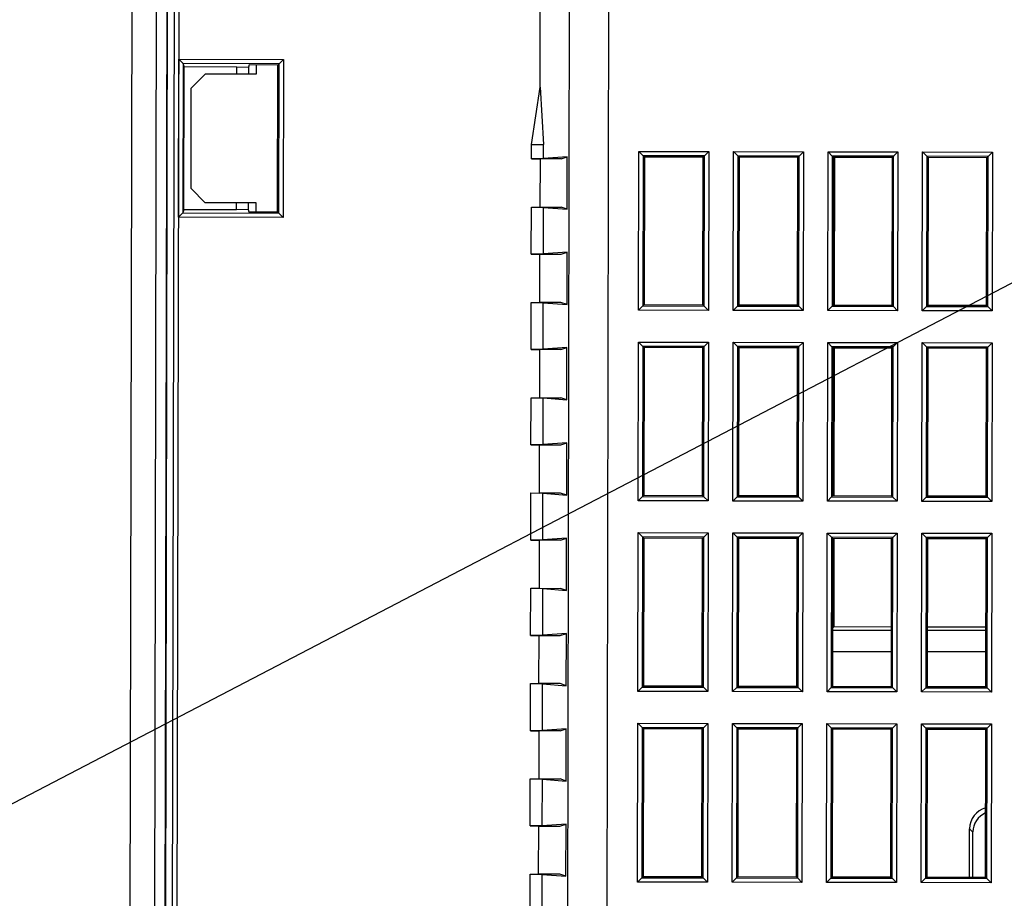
# Model space of a CAD drawing. Header units: millimetres. Extents: x 40090 to 187415, y -53271 to 40260.
# Tile 255 of 256: x 126853 to 126922, y 16763 to 16824. Entities that reach past the tile are written whole.
import ezdxf

# ---------------------------------------------------------------- set-up
doc = ezdxf.new("R2010")
doc.units = ezdxf.units.MM
for name, color, linetype in [('AVM_nárokLAN', 30, 'Continuous'), ('AVM_projektor', 6, 'Continuous'), ('AVM_sp_230VAC', 170, 'Continuous')]:
    doc.layers.add(name, color=color, linetype=linetype)
doc.styles.add('AVM', font='arial.ttf')
doc.dimstyles.new('AVM-1_50', dxfattribs={"dimscale": 40, "dimtxt": 2.5, "dimasz": 2.5, "dimexe": 1.25, "dimexo": 0.625, "dimtad": 1, "dimdec": 0, "dimrnd": 1, "dimtxsty": 'AVM', "dimcen": 2.5, "dimclrd": 256, "dimclre": 256, "dimclrt": 256, "dimadec": 0, "dimazin": 0, "dimtfac": 1, "dimtdec": 0, "dimtmove": 0, "dimatfit": 3, "dimfxl": 0, "dimarcsym": 0})

# ---------------------------------------------------------------- blocks, each defined once
blk = doc.blocks.new('PT-FW430-bottom')
for p, q in [((-131.44, 60.107), (-131.14, 59.807)), ((-131.44, 60.107), (-120.36, 60.107)), ((-131.44, 55.227), (-131.44, 60.107)), ((-131.14, 59.807), (-131.05, 59.717)), ((-120.659, 59.807), (-131.14, 59.807)), ((-131.14, 59.807), (-131.14, 55.526)), ((-120.659, 59.807), (-120.75, 59.717)), ((-120.36, 60.107), (-120.659, 59.807)), ((-120.659, 55.526), (-120.659, 59.807)), ((-120.36, 60.107), (-120.36, 55.227)), ((-118.14, 60.107), (-117.84, 59.807)), ((-118.14, 60.107), (-107.06, 60.107)), ((-118.14, 55.227), (-118.14, 60.107)), ((-117.84, 59.807), (-117.75, 59.717)), ((-107.359, 59.807), (-117.84, 59.807)), ((-117.84, 59.807), (-117.84, 55.526)), ((-107.359, 59.807), (-107.45, 59.717)), ((-107.06, 60.107), (-107.359, 59.807)), ((-107.359, 55.526), (-107.359, 59.807)), ((-107.06, 60.107), (-107.06, 55.227)), ((-104.84, 60.107), (-104.54, 59.807)), ((-104.84, 60.107), (-93.76, 60.107)), ((-104.84, 55.227), (-104.84, 60.107)), ((-104.54, 59.807), (-104.45, 59.717)), ((-94.059, 59.807), (-104.54, 59.807)), ((-104.54, 59.807), (-104.54, 55.526)), ((-94.059, 59.807), (-94.15, 59.717)), ((-93.76, 60.107), (-94.059, 59.807)), ((-94.059, 55.526), (-94.059, 59.807)), ((-93.76, 60.107), (-93.76, 55.227)), ((-91.54, 60.107), (-91.24, 59.807)), ((-91.54, 60.107), (-80.46, 60.107)), ((-91.54, 55.227), (-91.54, 60.107)), ((-91.24, 59.807), (-91.15, 59.717)), ((-91.24, 59.807), (-91.24, 55.526)), ((-80.759, 59.807), (-91.24, 59.807)), ((-80.759, 59.807), (-80.85, 59.717)), ((-80.46, 60.107), (-80.759, 59.807)), ((-80.759, 55.526), (-80.759, 59.807)), ((-80.46, 60.107), (-80.46, 55.227)), ((-131.05, 59.717), (-131.05, 55.617)), ((-120.75, 59.717), (-131.05, 59.717)), ((-120.75, 55.617), (-120.75, 59.717)), ((-107.45, 59.717), (-117.75, 59.717)), ((-117.75, 59.717), (-117.75, 55.617)), ((-107.45, 55.617), (-107.45, 59.717)), ((-104.45, 59.717), (-104.45, 55.617)), ((-94.15, 59.717), (-104.45, 59.717)), ((-98.306, 55.617), (-98.306, 59.717)), ((-98.063, 55.617), (-98.071, 59.717)), ((-96.57, 59.716), (-96.563, 55.617)), ((-94.15, 55.617), (-94.15, 59.717)), ((-80.85, 59.717), (-91.15, 59.717)), ((-91.15, 59.717), (-91.15, 55.617)), ((-80.85, 55.617), (-80.85, 59.717)), ((-83.997, 58.825), (-84.223, 58.599)), ((-80.849, 58.599), (-84.223, 58.599)), ((-80.85, 58.825), (-83.997, 58.825)), ((-131.14, 55.526), (-131.44, 55.227)), ((-120.36, 55.227), (-131.44, 55.227)), ((-131.14, 55.526), (-131.05, 55.617)), ((-131.14, 55.526), (-120.659, 55.526)), ((-131.05, 55.617), (-120.75, 55.617)), ((-120.659, 55.526), (-120.75, 55.617)), ((-120.659, 55.526), (-120.36, 55.227)), ((-117.84, 55.526), (-118.14, 55.227)), ((-107.06, 55.227), (-118.14, 55.227)), ((-117.84, 55.526), (-117.75, 55.617)), ((-117.84, 55.526), (-107.359, 55.526)), ((-117.75, 55.617), (-107.45, 55.617)), ((-107.359, 55.526), (-107.45, 55.617)), ((-107.359, 55.526), (-107.06, 55.227)), ((-104.54, 55.526), (-104.84, 55.227)), ((-93.76, 55.227), (-104.84, 55.227)), ((-104.54, 55.526), (-104.45, 55.617)), ((-104.54, 55.526), (-94.059, 55.526)), ((-104.45, 55.617), (-94.15, 55.617)), ((-94.059, 55.526), (-94.15, 55.617)), ((-94.059, 55.526), (-93.76, 55.227)), ((-91.24, 55.526), (-91.54, 55.227)), ((-80.46, 55.227), (-91.54, 55.227)), ((-91.24, 55.526), (-91.15, 55.617)), ((-91.24, 55.526), (-80.759, 55.526)), ((-91.15, 55.617), (-80.85, 55.617)), ((-80.759, 55.526), (-80.85, 55.617)), ((-80.759, 55.526), (-80.46, 55.227)), ((-131.44, 53.507), (-131.14, 53.207)), ((-131.44, 53.507), (-120.36, 53.507)), ((-131.44, 48.627), (-131.44, 53.507)), ((-131.14, 53.207), (-131.05, 53.117)), ((-131.14, 53.207), (-131.14, 48.926)), ((-120.659, 53.207), (-131.14, 53.207)), ((-131.05, 53.117), (-131.05, 49.017)), ((-120.75, 53.117), (-131.05, 53.117)), ((-120.659, 53.207), (-120.75, 53.117)), ((-120.75, 49.017), (-120.75, 53.117)), ((-120.36, 53.507), (-120.659, 53.207)), ((-120.659, 48.926), (-120.659, 53.207)), ((-120.36, 53.507), (-120.36, 48.627)), ((-118.14, 53.507), (-117.84, 53.207)), ((-118.14, 53.507), (-107.06, 53.507)), ((-118.14, 48.627), (-118.14, 53.507)), ((-117.84, 53.207), (-117.75, 53.117)), ((-107.359, 53.207), (-117.84, 53.207)), ((-117.84, 53.207), (-117.84, 48.926)), ((-107.45, 53.117), (-117.75, 53.117)), ((-117.75, 53.117), (-117.75, 49.017)), ((-107.359, 53.207), (-107.45, 53.117)), ((-107.45, 49.017), (-107.45, 53.117)), ((-107.06, 53.507), (-107.359, 53.207)), ((-107.359, 48.926), (-107.359, 53.207)), ((-107.06, 53.507), (-107.06, 48.627)), ((-104.84, 53.507), (-104.54, 53.207)), ((-104.84, 53.507), (-93.76, 53.507)), ((-104.84, 48.627), (-104.84, 53.507)), ((-104.54, 53.207), (-104.45, 53.117)), ((-104.54, 53.207), (-104.54, 48.926)), ((-94.059, 53.207), (-104.54, 53.207)), ((-94.15, 53.117), (-104.45, 53.117)), ((-104.45, 53.117), (-104.45, 49.017)), ((-98.306, 49.107), (-98.306, 53.117)), ((-98.051, 49.017), (-98.058, 53.117)), ((-96.558, 53.117), (-96.551, 49.017)), ((-94.059, 53.207), (-94.15, 53.117)), ((-94.15, 49.017), (-94.15, 53.117)), ((-93.76, 53.507), (-94.059, 53.207)), ((-94.059, 48.926), (-94.059, 53.207)), ((-93.76, 53.507), (-93.76, 48.627)), ((-91.54, 53.507), (-91.24, 53.207)), ((-91.54, 53.507), (-80.46, 53.507)), ((-91.54, 48.627), (-91.54, 53.507)), ((-91.24, 53.207), (-91.15, 53.117)), ((-91.24, 53.207), (-91.24, 48.926)), ((-80.759, 53.207), (-91.24, 53.207)), ((-91.15, 53.117), (-91.15, 49.017)), ((-80.85, 53.117), (-91.15, 53.117)), ((-80.759, 53.207), (-80.85, 53.117)), ((-80.85, 49.017), (-80.85, 53.117)), ((-80.46, 53.507), (-80.759, 53.207)), ((-80.759, 48.926), (-80.759, 53.207)), ((-80.46, 53.507), (-80.46, 48.627)), ((-131.14, 48.926), (-131.44, 48.627)), ((-131.14, 48.926), (-131.05, 49.017)), ((-131.14, 48.926), (-120.659, 48.926)), ((-120.75, 49.107), (-131.05, 49.107)), ((-131.05, 49.017), (-120.75, 49.017)), ((-120.659, 48.926), (-120.75, 49.017)), ((-120.659, 48.926), (-120.36, 48.627)), ((-117.84, 48.926), (-118.14, 48.627)), ((-117.84, 48.926), (-117.75, 49.017)), ((-117.84, 48.926), (-107.359, 48.926)), ((-107.45, 49.107), (-117.75, 49.107)), ((-117.75, 49.017), (-107.45, 49.017)), ((-107.359, 48.926), (-107.45, 49.017)), ((-107.359, 48.926), (-107.06, 48.627)), ((-104.54, 48.926), (-104.84, 48.627)), ((-104.54, 48.926), (-104.45, 49.017)), ((-104.54, 48.926), (-94.059, 48.926)), ((-98.306, 49.107), (-104.451, 49.107)), ((-104.45, 49.017), (-94.15, 49.017)), ((-98.215, 49.017), (-98.306, 49.107)), ((-94.059, 48.926), (-94.15, 49.017)), ((-94.059, 48.926), (-93.76, 48.627)), ((-91.24, 48.926), (-91.54, 48.627)), ((-91.24, 48.926), (-91.15, 49.017)), ((-91.24, 48.926), (-80.759, 48.926)), ((-91.15, 49.017), (-80.85, 49.017)), ((-80.759, 48.926), (-80.85, 49.017)), ((-80.759, 48.926), (-80.46, 48.627)), ((-120.36, 48.627), (-131.44, 48.627)), ((-107.06, 48.627), (-118.14, 48.627)), ((-93.76, 48.627), (-104.84, 48.627)), ((-80.46, 48.627), (-91.54, 48.627)), ((-131.44, 46.907), (-131.14, 46.607)), ((-131.44, 46.907), (-120.36, 46.907)), ((-131.44, 42.027), (-131.44, 46.907)), ((-120.36, 46.907), (-120.659, 46.607)), ((-120.36, 46.907), (-120.36, 42.027)), ((-118.14, 46.907), (-117.84, 46.607)), ((-118.14, 46.907), (-107.06, 46.907)), ((-118.14, 42.027), (-118.14, 46.907)), ((-107.06, 46.907), (-107.359, 46.607)), ((-107.06, 46.907), (-107.06, 42.027)), ((-104.84, 46.907), (-104.54, 46.607)), ((-104.84, 46.907), (-93.76, 46.907)), ((-104.84, 42.027), (-104.84, 46.907)), ((-93.76, 46.907), (-94.059, 46.607)), ((-93.76, 46.907), (-93.76, 42.027)), ((-91.54, 46.907), (-91.24, 46.607)), ((-91.54, 46.907), (-80.46, 46.907)), ((-91.54, 42.027), (-91.54, 46.907)), ((-80.46, 46.907), (-80.759, 46.607)), ((-80.46, 46.907), (-80.46, 42.027)), ((-131.14, 46.607), (-131.05, 46.517)), ((-120.659, 46.607), (-131.14, 46.607)), ((-131.14, 46.607), (-131.14, 42.326)), ((-131.05, 46.517), (-131.05, 42.417)), ((-120.75, 46.517), (-131.05, 46.517)), ((-120.659, 46.607), (-120.75, 46.517)), ((-120.75, 42.417), (-120.75, 46.517)), ((-120.659, 42.326), (-120.659, 46.607)), ((-117.84, 46.607), (-117.75, 46.517)), ((-107.359, 46.607), (-117.84, 46.607)), ((-117.84, 46.607), (-117.84, 42.326)), ((-107.45, 46.517), (-117.75, 46.517)), ((-117.75, 46.517), (-117.75, 42.417)), ((-107.359, 46.607), (-107.45, 46.517)), ((-107.45, 42.417), (-107.45, 46.517)), ((-107.359, 42.326), (-107.359, 46.607)), ((-104.54, 46.607), (-104.45, 46.517)), ((-104.54, 46.607), (-104.54, 42.326)), ((-94.059, 46.607), (-104.54, 46.607)), ((-104.45, 46.517), (-104.45, 42.417)), ((-94.15, 46.517), (-104.45, 46.517)), ((-94.059, 46.607), (-94.15, 46.517)), ((-94.15, 42.417), (-94.15, 46.517)), ((-94.059, 42.326), (-94.059, 46.607)), ((-91.24, 46.607), (-91.15, 46.517)), ((-80.759, 46.607), (-91.24, 46.607)), ((-91.24, 46.607), (-91.24, 42.326)), ((-80.85, 46.517), (-91.15, 46.517)), ((-91.15, 46.517), (-91.15, 42.417)), ((-80.759, 46.607), (-80.85, 46.517)), ((-80.85, 42.417), (-80.85, 46.517)), ((-80.759, 42.326), (-80.759, 46.607)), ((-131.14, 42.326), (-131.44, 42.027)), ((-120.36, 42.027), (-131.44, 42.027)), ((-131.14, 42.326), (-131.05, 42.417)), ((-131.14, 42.326), (-120.659, 42.326)), ((-131.05, 42.417), (-120.75, 42.417)), ((-120.659, 42.326), (-120.75, 42.417)), ((-120.659, 42.326), (-120.36, 42.027)), ((-117.84, 42.326), (-118.14, 42.027)), ((-107.06, 42.027), (-118.14, 42.027)), ((-117.84, 42.326), (-117.75, 42.417)), ((-117.84, 42.326), (-107.359, 42.326)), ((-117.75, 42.417), (-107.45, 42.417)), ((-107.359, 42.326), (-107.45, 42.417)), ((-107.359, 42.326), (-107.06, 42.027)), ((-104.54, 42.326), (-104.84, 42.027)), ((-93.76, 42.027), (-104.84, 42.027)), ((-104.54, 42.326), (-104.45, 42.417)), ((-104.54, 42.326), (-94.059, 42.326)), ((-104.45, 42.417), (-94.15, 42.417)), ((-94.059, 42.326), (-94.15, 42.417)), ((-94.059, 42.326), (-93.76, 42.027)), ((-91.24, 42.326), (-91.54, 42.027)), ((-80.46, 42.027), (-91.54, 42.027)), ((-91.24, 42.326), (-91.15, 42.417)), ((-91.24, 42.326), (-80.759, 42.326)), ((-91.15, 42.417), (-80.85, 42.417)), ((-80.759, 42.326), (-80.85, 42.417)), ((-80.759, 42.326), (-80.46, 42.027)), ((-131.44, 40.307), (-131.14, 40.007)), ((-131.44, 40.307), (-120.36, 40.307)), ((-131.44, 35.427), (-131.44, 40.307)), ((-131.14, 40.007), (-131.05, 39.917)), ((-120.659, 40.007), (-131.14, 40.007)), ((-131.14, 40.007), (-131.14, 35.726)), ((-120.75, 39.917), (-131.05, 39.917)), ((-131.05, 39.917), (-131.05, 35.817)), ((-120.659, 40.007), (-120.75, 39.917)), ((-120.75, 35.817), (-120.75, 39.917)), ((-120.36, 40.307), (-120.659, 40.007)), ((-120.659, 35.726), (-120.659, 40.007)), ((-120.36, 40.307), (-120.36, 35.427)), ((-118.14, 40.307), (-117.84, 40.007)), ((-118.14, 40.307), (-107.06, 40.307)), ((-118.14, 35.427), (-118.14, 40.307)), ((-117.84, 40.007), (-117.75, 39.917)), ((-107.359, 40.007), (-117.84, 40.007)), ((-117.84, 40.007), (-117.84, 35.726)), ((-107.45, 39.917), (-117.75, 39.917)), ((-117.75, 39.917), (-117.75, 35.817)), ((-107.359, 40.007), (-107.45, 39.917)), ((-107.45, 35.817), (-107.45, 39.917)), ((-107.06, 40.307), (-107.359, 40.007)), ((-107.359, 35.726), (-107.359, 40.007)), ((-107.06, 40.307), (-107.06, 35.427)), ((-104.84, 40.307), (-104.54, 40.007)), ((-104.84, 40.307), (-93.76, 40.307)), ((-104.84, 35.427), (-104.84, 40.307)), ((-104.54, 40.007), (-104.45, 39.917)), ((-94.059, 40.007), (-104.54, 40.007)), ((-104.54, 40.007), (-104.54, 35.726)), ((-104.45, 39.917), (-104.45, 35.817)), ((-94.15, 39.917), (-104.45, 39.917)), ((-94.059, 40.007), (-94.15, 39.917)), ((-94.15, 35.817), (-94.15, 39.917)), ((-93.76, 40.307), (-94.059, 40.007)), ((-94.059, 35.726), (-94.059, 40.007)), ((-93.76, 40.307), (-93.76, 35.427)), ((-91.24, 40.007), (-91.54, 40.307)), ((-91.54, 35.427), (-91.54, 40.307)), ((-91.54, 40.307), (-80.46, 40.307)), ((-91.24, 40.007), (-91.15, 39.917)), ((-91.24, 40.007), (-91.24, 35.726)), ((-80.759, 40.007), (-91.24, 40.007)), ((-80.85, 39.917), (-91.15, 39.917)), ((-91.15, 39.917), (-91.15, 35.817)), ((-80.759, 40.007), (-80.85, 39.917)), ((-80.85, 35.817), (-80.85, 39.917)), ((-80.46, 40.307), (-80.759, 40.007)), ((-80.759, 35.726), (-80.759, 40.007)), ((-80.46, 40.307), (-80.46, 35.427)), ((-131.14, 35.726), (-131.05, 35.817)), ((-131.05, 35.817), (-120.75, 35.817)), ((-120.659, 35.726), (-120.75, 35.817)), ((-117.84, 35.726), (-117.75, 35.817)), ((-117.75, 35.817), (-107.45, 35.817)), ((-107.359, 35.726), (-107.45, 35.817)), ((-104.54, 35.726), (-104.45, 35.817)), ((-104.45, 35.817), (-94.15, 35.817)), ((-94.059, 35.726), (-94.15, 35.817)), ((-91.24, 35.726), (-91.15, 35.817)), ((-91.15, 35.817), (-80.85, 35.817)), ((-80.759, 35.726), (-80.85, 35.817)), ((-131.14, 35.726), (-131.44, 35.427)), ((-120.36, 35.427), (-131.44, 35.427)), ((-131.14, 35.726), (-120.659, 35.726)), ((-120.659, 35.726), (-120.36, 35.427)), ((-117.84, 35.726), (-118.14, 35.427)), ((-107.06, 35.427), (-118.14, 35.427)), ((-117.84, 35.726), (-107.359, 35.726)), ((-107.359, 35.726), (-107.06, 35.427)), ((-104.54, 35.726), (-104.84, 35.427)), ((-93.76, 35.427), (-104.84, 35.427)), ((-104.54, 35.726), (-94.059, 35.726)), ((-94.059, 35.726), (-93.76, 35.427)), ((-91.24, 35.726), (-91.54, 35.427)), ((-80.46, 35.427), (-91.54, 35.427)), ((-91.24, 35.726), (-80.759, 35.726)), ((-80.46, 35.427), (-80.759, 35.726)), ((-200.483, 33.278), (16.887, 33.278)), ((17.425, 30.559), (-200.483, 30.559)), ((-130.907, 30.004), (-131.05, 30.429)), ((-131.05, 30.429), (-130.926, 28.773)), ((-127.4, 30.429), (-131.05, 30.429)), ((-127.4, 30.429), (-127.543, 30.004)), ((-127.524, 28.773), (-127.4, 30.429)), ((-124.257, 30.004), (-124.4, 30.429)), ((-124.4, 30.429), (-124.276, 28.773)), ((-120.75, 30.429), (-124.4, 30.429)), ((-120.75, 30.429), (-120.893, 30.004)), ((-120.874, 28.773), (-120.75, 30.429)), ((-117.607, 30.004), (-117.75, 30.429)), ((-117.75, 30.429), (-117.626, 28.773)), ((-114.1, 30.429), (-117.75, 30.429)), ((-114.1, 30.429), (-114.243, 30.004)), ((-114.224, 28.773), (-114.1, 30.429)), ((-110.957, 30.004), (-111.1, 30.429)), ((-111.1, 30.429), (-110.976, 28.773)), ((-107.45, 30.429), (-111.1, 30.429)), ((-107.45, 30.429), (-107.593, 30.004)), ((-107.574, 28.773), (-107.45, 30.429)), ((-104.307, 30.004), (-104.45, 30.429)), ((-104.45, 30.429), (-104.326, 28.773)), ((-100.8, 30.429), (-104.45, 30.429)), ((-100.8, 30.429), (-100.943, 30.004)), ((-100.924, 28.773), (-100.8, 30.429)), ((-97.657, 30.004), (-97.8, 30.429)), ((-97.8, 30.429), (-97.676, 28.773)), ((-94.15, 30.429), (-97.8, 30.429)), ((-94.15, 30.429), (-94.293, 30.004)), ((-94.274, 28.773), (-94.15, 30.429)), ((-91.007, 30.004), (-91.15, 30.429)), ((-91.15, 30.429), (-91.026, 28.773)), ((-87.5, 30.429), (-91.15, 30.429)), ((-87.5, 30.429), (-87.643, 30.004)), ((-87.624, 28.773), (-87.5, 30.429)), ((-84.357, 30.004), (-84.5, 30.429)), ((-84.5, 30.429), (-84.376, 28.773)), ((-80.85, 30.429), (-84.5, 30.429)), ((-80.85, 30.429), (-80.993, 30.004)), ((-80.974, 28.773), (-80.85, 30.429)), ((-130.907, 30.004), (-130.907, 28.522)), ((-127.543, 28.522), (-127.543, 30.004)), ((-124.257, 28.522), (-124.257, 30.004)), ((-120.893, 30.004), (-120.893, 28.522)), ((-117.607, 30.004), (-117.607, 28.522)), ((-114.243, 28.522), (-114.243, 30.004)), ((-110.957, 28.522), (-110.957, 30.004)), ((-107.593, 30.004), (-107.593, 28.522)), ((-104.307, 30.004), (-104.307, 28.522)), ((-100.943, 28.522), (-100.943, 30.004)), ((-97.657, 28.522), (-97.657, 30.004)), ((-94.293, 30.004), (-94.293, 28.522)), ((-91.007, 30.004), (-91.007, 28.522)), ((-87.643, 28.522), (-87.643, 30.004)), ((-84.357, 28.522), (-84.357, 30.004)), ((-80.993, 30.004), (-80.993, 28.522)), ((-135.907, 28.522), (-197.929, 28.522)), ((-135.907, 28.522), (-131.907, 28.773)), ((-131.907, 27.929), (-135.907, 28.522)), ((-131.907, 27.929), (-131.907, 28.773)), ((-130.926, 28.773), (-131.907, 28.773)), ((-130.926, 28.773), (-130.907, 27.929)), ((-130.907, 28.522), (-127.543, 28.522)), ((-130.907, 27.929), (-130.907, 28.522)), ((-127.543, 27.929), (-127.524, 28.773)), ((-127.543, 27.929), (-127.543, 28.522)), ((-124.276, 28.773), (-127.524, 28.773)), ((-124.276, 28.773), (-124.257, 27.929)), ((-120.893, 28.522), (-124.257, 28.522)), ((-124.257, 27.929), (-124.257, 28.522)), ((-120.893, 27.929), (-120.874, 28.773)), ((-120.893, 27.929), (-120.893, 28.522)), ((-117.626, 28.773), (-120.874, 28.773)), ((-117.626, 28.773), (-117.607, 27.929)), ((-117.607, 28.522), (-114.243, 28.522)), ((-117.607, 27.929), (-117.607, 28.522)), ((-114.243, 27.929), (-114.224, 28.773)), ((-114.243, 27.929), (-114.243, 28.522)), ((-110.976, 28.773), (-114.224, 28.773)), ((-110.976, 28.773), (-110.957, 27.929)), ((-107.593, 28.522), (-110.957, 28.522)), ((-110.957, 27.929), (-110.957, 28.522)), ((-107.593, 27.929), (-107.574, 28.773)), ((-107.593, 27.929), (-107.593, 28.522)), ((-104.326, 28.773), (-107.574, 28.773)), ((-104.326, 28.773), (-104.307, 27.929)), ((-104.307, 28.522), (-100.943, 28.522)), ((-104.307, 27.929), (-104.307, 28.522)), ((-100.943, 27.929), (-100.924, 28.773)), ((-100.943, 27.929), (-100.943, 28.522)), ((-97.676, 28.773), (-100.924, 28.773)), ((-97.676, 28.773), (-97.657, 27.929)), ((-94.293, 28.522), (-97.657, 28.522)), ((-97.657, 27.929), (-97.657, 28.522)), ((-94.293, 27.929), (-94.274, 28.773)), ((-94.293, 27.929), (-94.293, 28.522)), ((-91.026, 28.773), (-94.274, 28.773)), ((-91.026, 28.773), (-91.007, 27.929)), ((-91.007, 28.522), (-87.643, 28.522)), ((-91.007, 27.929), (-91.007, 28.522)), ((-87.643, 27.929), (-87.624, 28.773)), ((-87.643, 27.929), (-87.643, 28.522)), ((-84.376, 28.773), (-87.624, 28.773)), ((-84.376, 28.773), (-84.357, 27.929)), ((-80.993, 28.522), (-84.357, 28.522)), ((-84.357, 27.929), (-84.357, 28.522)), ((-80.993, 27.929), (-80.974, 28.773)), ((-80.993, 27.929), (-80.993, 28.522)), ((-77.726, 28.773), (-80.974, 28.773)), ((-130.907, 27.929), (-131.907, 27.929)), ((-124.257, 27.929), (-127.543, 27.929)), ((-117.607, 27.929), (-120.893, 27.929)), ((-110.957, 27.929), (-114.243, 27.929)), ((-104.307, 27.929), (-107.593, 27.929)), ((-97.657, 27.929), (-100.943, 27.929)), ((-91.007, 27.929), (-94.293, 27.929)), ((-84.357, 27.929), (-87.643, 27.929)), ((-77.707, 27.929), (-80.993, 27.929)), ((-137.81, 10.596), (-137.51, 10.297)), ((-137.81, 10.596), (-126.79, 10.596)), ((-137.81, 3.297), (-137.81, 10.596)), ((-126.79, 10.596), (-127.09, 10.297)), ((-126.79, 10.596), (-126.79, 3.297)), ((-137.421, 10.207), (-137.51, 10.297)), ((-127.09, 10.297), (-137.51, 10.297)), ((-137.51, 10.297), (-137.51, 3.597)), ((-127.179, 10.207), (-137.421, 10.207)), ((-137.421, 10.207), (-137.421, 8.207)), ((-127.179, 10.207), (-127.09, 10.297)), ((-127.179, 8.207), (-127.179, 10.207)), ((-127.09, 3.597), (-127.09, 10.297)), ((-136.8, 8.717), (-137.421, 8.717)), ((-136.8, 5.167), (-136.8, 8.717)), ((-127.8, 8.717), (-127.8, 5.167)), ((-127.179, 8.717), (-127.8, 8.717)), ((-137.421, 8.207), (-137.257, 8.153)), ((-137.3, 7.353), (-137.257, 8.153)), ((-137.257, 8.153), (-136.8, 8.153)), ((-127.8, 8.153), (-127.343, 8.153)), ((-127.343, 8.153), (-127.179, 8.207)), ((-127.343, 8.153), (-127.3, 7.353)), ((-136.8, 7.353), (-137.3, 7.353)), ((-137.3, 3.667), (-137.3, 7.353)), ((-127.3, 7.353), (-127.8, 7.353)), ((-127.3, 7.353), (-127.3, 3.667)), ((-135.8, 4.167), (-136.8, 5.167)), ((-127.8, 5.167), (-128.8, 4.167)), ((-128.8, 4.167), (-135.8, 4.167)), ((-137.51, 3.597), (-137.81, 3.297)), ((-137.3, 3.667), (-137.51, 3.597)), ((-137.51, 3.597), (-127.09, 3.597)), ((-127.3, 3.667), (-137.3, 3.667)), ((-127.3, 3.667), (-127.09, 3.597)), ((-127.09, 3.597), (-126.79, 3.297)), ((-197.929, 3.282), (197.934, 3.282)), ((197.934, 2.983), (-197.929, 2.983)), ((-18.274, 2.979), (-197.929, 2.979)), ((-126.79, 3.297), (-137.81, 3.297)), ((-18.274, 2.505), (-197.929, 2.505)), ((-18.283, 2.488), (-197.929, 2.488)), ((197.924, 2.468), (-197.924, 2.468)), ((-197.924, 1.706), (197.924, 1.706)), ((-197.924, 0), (197.924, 0))]:
    blk.add_line(p, q)
for centre, major_axis, ratio, start_param, end_param in [((-84.225, 60.096), (1.411, -0.51), 0.997617, 3.745695, 5.060246), ((-83.997, 60.325), (0.576, -1.391), 0.975619, 4.745752, 5.881683), ((-137.51, 3.297), (0, -0.3), 0.052408, 3.159046, 3.193952), ((-127.09, 3.297), (0, -0.3), 0.052408, 3.089233, 3.124139)]:
    blk.add_ellipse(centre, major_axis=major_axis, ratio=ratio, start_param=start_param, end_param=end_param)

msp = doc.modelspace()

# ---------------------------------------------------------------- block references
at = {"layer": 'AVM_projektor', "rotation": 269.8895464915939}
msp.add_blockref('PT-FW430-bottom', (126860.867, 16683.842), dxfattribs=at)

# ---------------------------------------------------------------- leaders
at = {"layer": 'AVM_nárokLAN', "annotation_type": 0, "has_hookline": 1, "hookline_direction": 1, "text_width": 5076.398}
msp.add_leader([(127206.349, 16953.673), (123491.29, 15020.488), (123391.29, 15020.488)], dimstyle='AVM-1_50', override={"dimgap": 0.625, "dimtad": 0}, dxfattribs=at)
at = {"layer": 'AVM_sp_230VAC', "annotation_type": 0, "has_hookline": 1, "hookline_direction": 1, "text_width": 3709.277}
msp.add_leader([(127122.435, 16960.354), (123569.463, 15887.714), (123469.463, 15887.714)], dimstyle='AVM-1_50', override={"dimgap": 0.625, "dimtad": 0}, dxfattribs=at)

doc.saveas('drawing.dxf')
